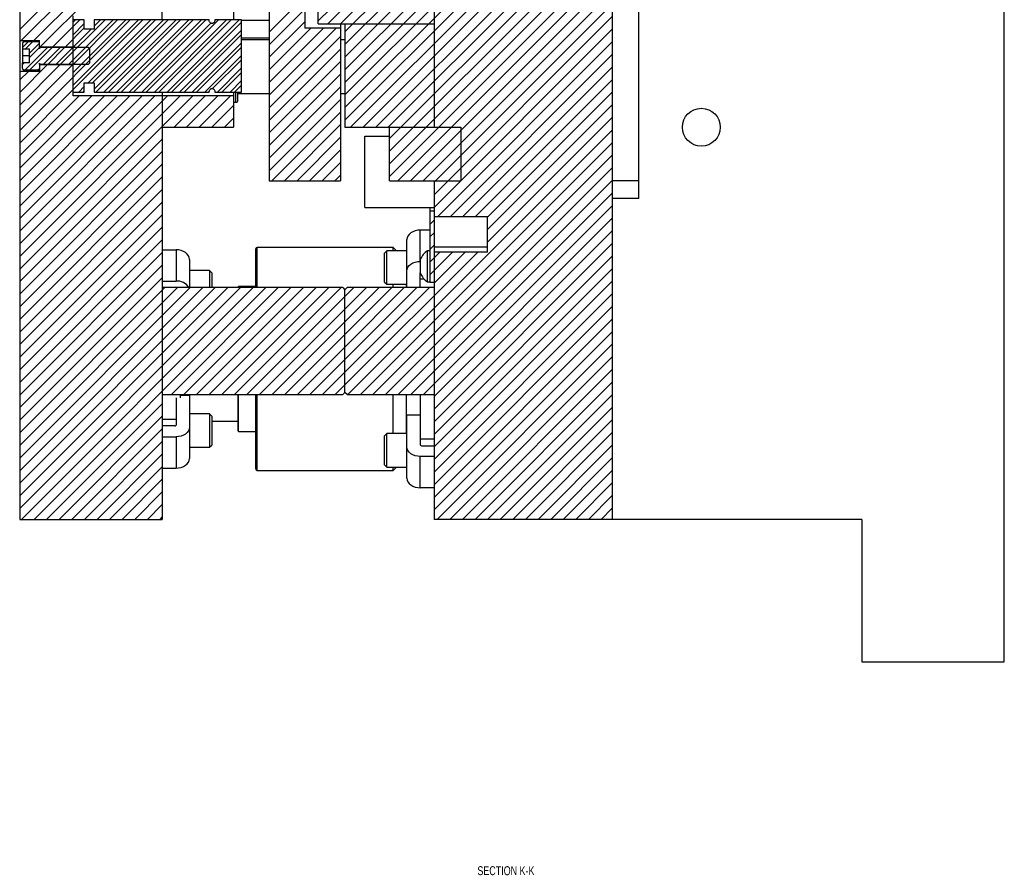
# Model space of a CAD drawing. Header units: inches. Extents: x 1687 to 2505, y -239 to -56.
# Tile 137 of 166: x 1863 to 1877, y -179 to -167. Entities that reach past the tile are written whole.
import ezdxf

# ---------------------------------------------------------------- set-up
doc = ezdxf.new("R2010")
doc.units = ezdxf.units.IN
doc.header["$LTSCALE"] = 0.5
doc.header["$MEASUREMENT"] = 0
for name, color, linetype in [('SID-M-D', 42, 'Continuous'), ('SID-M-F', 202, 'Continuous'), ('SID-M-S', 105, 'Continuous')]:
    doc.layers.add(name, color=color, linetype=linetype)
doc.styles.add('SLDTEXTSTYLE0', font='TXT', dxfattribs={"width": 0.595745})

msp = doc.modelspace()

# ---------------------------------------------------------------- linework, layer by layer
at = {"layer": 'SID-M-F', "linetype": 'Continuous'}
for p, q in [((1863.49939, -167.43958), (1867.92648, -163.01249)), ((1863.52192, -167.59382), (1867.94879, -163.16695)), ((1863.6987, -167.59382), (1868.00365, -163.28887)), ((1863.78633, -167.68297), (1868.08112, -163.38817)), ((1868.06238, -168.71022), (1871.81238, -164.96022)), ((1868.13983, -168.80955), (1871.81238, -165.137)), ((1868.3166, -168.80955), (1871.81238, -165.31377)), ((1868.49338, -168.80955), (1871.81238, -165.49055)), ((1868.67016, -168.80955), (1871.81238, -165.66733)), ((1868.68738, -168.9691), (1871.81238, -165.8441)), ((1868.68738, -169.14588), (1871.81238, -166.02088)), ((1868.68738, -169.32266), (1871.81238, -166.19766)), ((1868.06238, -168.00311), (1869.65594, -166.40955)), ((1868.06238, -168.17989), (1869.83272, -166.40955)), ((1868.06238, -168.35667), (1870.0095, -166.40955)), ((1868.06238, -168.53344), (1870.18627, -166.40955)), ((1868.68738, -169.49943), (1871.81238, -166.37443)), ((1868.80404, -169.55955), (1871.81238, -166.55121)), ((1867.68738, -167.31745), (1868.39528, -166.60955)), ((1867.82206, -167.35955), (1868.57206, -166.60955)), ((1867.99884, -167.35955), (1868.74884, -166.60955)), ((1868.06238, -167.47278), (1868.92561, -166.60955)), ((1868.06238, -167.64956), (1869.10239, -166.60955)), ((1868.52917, -167.35955), (1869.27917, -166.60955)), ((1868.98082, -169.55955), (1871.81238, -166.72799)), ((1866.99939, -167.47512), (1867.49939, -166.97512)), ((1869.15759, -169.55955), (1871.81238, -166.90477)), ((1869.31238, -169.58154), (1871.81238, -167.08154)), ((1866.99939, -167.65189), (1867.49939, -167.15189)), ((1869.31238, -169.75832), (1871.81238, -167.25832)), ((1863.49939, -168.8538), (1865.04977, -167.30341)), ((1863.9631, -167.68297), (1864.34266, -167.30341)), ((1864.07346, -167.92617), (1864.69622, -167.30341)), ((1864.18774, -167.92617), (1864.81049, -167.30341)), ((1864.2486, -167.92781), (1864.87299, -167.30341)), ((1864.2486, -168.28136), (1865.22655, -167.30341)), ((1864.2486, -167.33498), (1864.28016, -167.30341)), ((1864.2486, -168.04208), (1864.98727, -167.30341)), ((1864.2486, -168.21886), (1865.16405, -167.30341)), ((1864.2486, -167.51175), (1864.40608, -167.35427)), ((1864.45804, -168.1862), (1865.34082, -167.30341)), ((1864.52054, -168.1862), (1865.40332, -167.30341)), ((1864.54387, -167.39325), (1864.63372, -167.30341)), ((1864.54387, -168.27714), (1865.5176, -167.30341)), ((1864.56782, -168.31569), (1865.5801, -167.30341)), ((1864.6821, -168.31569), (1865.69438, -167.30341)), ((1864.7446, -168.31569), (1865.75688, -167.30341)), ((1864.85888, -168.31569), (1865.87115, -167.30341)), ((1864.92138, -168.31569), (1865.93365, -167.30341)), ((1865.03565, -168.31569), (1866.04793, -167.30341)), ((1865.09815, -168.31569), (1866.11043, -167.30341)), ((1865.21243, -168.31569), (1866.17994, -167.34818)), ((1865.27493, -168.31569), (1866.28721, -167.30341)), ((1865.38921, -168.31569), (1866.40148, -167.30341)), ((1865.45171, -168.31569), (1866.46398, -167.30341)), ((1865.56598, -168.31569), (1866.57826, -167.30341)), ((1865.62848, -168.31569), (1866.6108, -167.33337)), ((1866.99939, -167.82867), (1867.49939, -167.32867)), ((1868.06238, -167.82634), (1868.52917, -167.35955)), ((1864.13988, -167.68297), (1864.40608, -167.41677)), ((1864.2486, -167.68853), (1864.50423, -167.4329)), ((1865.74276, -168.31569), (1866.6108, -167.44765)), ((1865.80526, -168.31569), (1866.6108, -167.51015)), ((1866.99939, -168.00545), (1867.58528, -167.41955)), ((1866.99939, -168.18222), (1867.76206, -167.41955)), ((1866.99939, -168.359), (1867.93884, -167.41955)), ((1866.99939, -168.53578), (1867.99939, -167.53578)), ((1869.31238, -169.9351), (1871.81238, -167.4351)), ((1863.53994, -167.69008), (1863.61643, -167.61359)), ((1863.5814, -167.71112), (1863.67893, -167.61359)), ((1863.63836, -167.76844), (1863.77616, -167.63064)), ((1865.91954, -168.31569), (1866.6108, -167.62442)), ((1865.98204, -168.31569), (1866.6108, -167.68692)), ((1869.3647, -170.05955), (1871.81238, -167.61187)), ((1863.57807, -168.00551), (1863.89065, -167.69293)), ((1863.63836, -167.83094), (1863.77637, -167.69293)), ((1863.64057, -168.00551), (1863.95315, -167.69293)), ((1863.83418, -167.92617), (1864.06742, -167.69293)), ((1863.89668, -167.92617), (1864.12992, -167.69293)), ((1864.01096, -167.92617), (1864.2442, -167.69293)), ((1866.09631, -168.31569), (1866.6108, -167.8012)), ((1866.99939, -168.71255), (1867.99939, -167.71255)), ((1869.54148, -170.05955), (1871.81238, -167.78865)), ((1863.49939, -168.32347), (1863.88672, -167.93613)), ((1863.49939, -168.50024), (1864.0635, -167.93613)), ((1863.49939, -168.67702), (1864.24028, -167.93613)), ((1863.53994, -167.92936), (1863.56132, -167.90797)), ((1866.20628, -168.26822), (1866.6108, -167.8637)), ((1866.99939, -168.88933), (1867.99939, -167.88933)), ((1869.71825, -170.05955), (1871.81238, -167.96543)), ((1863.49939, -168.14669), (1863.6208, -168.02528)), ((1863.75484, -168.00551), (1863.77616, -167.98419)), ((1866.27309, -168.31569), (1866.6108, -167.97798)), ((1866.33559, -168.31569), (1866.6108, -168.04048)), ((1866.99939, -169.06611), (1867.99939, -168.06611)), ((1864.32855, -168.31569), (1864.40608, -168.23816)), ((1866.44987, -168.31569), (1866.6108, -168.15475)), ((1866.51237, -168.31569), (1866.6108, -168.21725)), ((1869.89503, -170.05955), (1871.81238, -168.1422)), ((1863.49939, -169.03057), (1864.2486, -168.28136)), ((1863.49939, -169.20735), (1864.33594, -168.3708)), ((1863.49939, -169.38413), (1864.51271, -168.3708)), ((1863.49939, -169.5609), (1864.68949, -168.3708)), ((1863.49939, -169.73768), (1864.86627, -168.3708)), ((1863.49939, -169.91446), (1865.04304, -168.3708)), ((1863.49939, -170.09123), (1865.21982, -168.3708)), ((1863.49939, -170.26801), (1865.3966, -168.3708)), ((1863.49939, -170.44479), (1865.57337, -168.3708)), ((1863.49939, -170.62156), (1865.75015, -168.3708)), ((1863.49939, -170.79834), (1865.92693, -168.3708)), ((1864.39105, -168.31569), (1864.40608, -168.30066)), ((1865.66495, -168.80955), (1866.1037, -168.3708)), ((1865.84173, -168.80955), (1866.28048, -168.3708)), ((1866.01851, -168.80955), (1866.45726, -168.3708)), ((1866.99939, -169.24288), (1867.99939, -168.24288)), ((1870.06238, -170.06898), (1871.81238, -168.31898)), ((1866.19528, -168.80955), (1866.49939, -168.50545)), ((1866.99939, -169.41966), (1867.99939, -168.41966)), ((1870.06238, -170.24576), (1871.81238, -168.49576)), ((1867.03627, -169.55955), (1867.99939, -168.59644)), ((1866.37206, -168.80955), (1866.49939, -168.68222)), ((1867.21305, -169.55955), (1867.99939, -168.77321)), ((1870.06238, -170.42253), (1871.81238, -168.67253)), ((1868.10214, -172.55955), (1871.81238, -168.84931)), ((1863.49939, -170.97512), (1865.49939, -168.97512)), ((1867.38983, -169.55955), (1867.99939, -168.94999)), ((1868.27891, -172.55955), (1871.81238, -169.02609)), ((1863.49939, -171.15189), (1865.49939, -169.15189)), ((1867.5666, -169.55955), (1867.99939, -169.12677)), ((1868.45569, -172.55955), (1871.81238, -169.20286)), ((1863.49939, -171.32867), (1865.49939, -169.32867)), ((1867.74338, -169.55955), (1867.99939, -169.30354)), ((1867.92016, -169.55955), (1867.99939, -169.48032)), ((1868.63247, -172.55955), (1871.81238, -169.37964)), ((1863.49939, -171.50545), (1865.49939, -169.50545)), ((1868.80924, -172.55955), (1871.81238, -169.55642)), ((1863.49939, -171.68222), (1865.49939, -169.68222)), ((1868.98602, -172.55955), (1871.81238, -169.73319)), ((1863.49939, -171.859), (1865.49939, -169.859)), ((1863.49939, -172.03578), (1865.49939, -170.03578)), ((1869.1628, -172.55955), (1871.81238, -169.90997)), ((1869.25238, -169.9951), (1869.26292, -169.98455)), ((1869.25238, -170.17187), (1869.31238, -170.11187)), ((1869.31238, -172.58675), (1871.81238, -170.08675)), ((1863.49939, -172.21255), (1865.49939, -170.21255)), ((1869.25238, -170.34865), (1869.31238, -170.28865)), ((1869.31238, -172.76352), (1871.81238, -170.26352)), ((1863.49939, -172.38933), (1865.49939, -170.38933)), ((1869.31238, -172.9403), (1871.81238, -170.4403)), ((1863.49939, -172.56611), (1865.49939, -170.56611)), ((1868.06238, -172.42253), (1869.92536, -170.55955)), ((1869.25238, -170.52543), (1869.31238, -170.46543)), ((1869.25238, -170.7022), (1869.39503, -170.55955)), ((1869.25238, -170.87898), (1869.57181, -170.55955)), ((1869.31238, -170.99576), (1869.74858, -170.55955)), ((1869.31238, -173.11708), (1871.81238, -170.61708)), ((1863.49939, -172.74288), (1865.49939, -170.74288)), ((1869.31238, -173.29385), (1871.81238, -170.79385)), ((1863.49939, -172.91966), (1865.49939, -170.91966)), ((1869.31238, -173.47063), (1871.81238, -170.97063)), ((1863.49939, -173.09644), (1865.53627, -171.05955)), ((1863.49939, -173.27321), (1865.71305, -171.05955)), ((1863.49939, -173.44999), (1865.88983, -171.05955)), ((1863.49939, -173.62677), (1866.0666, -171.05955)), ((1863.49939, -173.80354), (1866.24338, -171.05955)), ((1863.49939, -173.98032), (1866.42016, -171.05955)), ((1863.49939, -174.1571), (1866.59693, -171.05955)), ((1863.52371, -174.30955), (1866.77371, -171.05955)), ((1863.70049, -174.30955), (1866.95049, -171.05955)), ((1865.62726, -172.55955), (1867.12726, -171.05955)), ((1865.80404, -172.55955), (1867.30404, -171.05955)), ((1865.98082, -172.55955), (1867.48082, -171.05955)), ((1866.15759, -172.55955), (1867.65759, -171.05955)), ((1866.33437, -172.55955), (1867.83437, -171.05955)), ((1866.51115, -172.55955), (1868.01115, -171.05955)), ((1868.06238, -171.1851), (1868.18792, -171.05955)), ((1868.06238, -171.36187), (1868.3647, -171.05955)), ((1868.06238, -171.53865), (1868.54148, -171.05955)), ((1868.06238, -171.71543), (1868.71825, -171.05955)), ((1868.06238, -171.8922), (1868.89503, -171.05955)), ((1868.06238, -172.06898), (1869.07181, -171.05955)), ((1868.06238, -172.24576), (1869.24858, -171.05955)), ((1866.68792, -172.55955), (1868.06189, -171.18559)), ((1869.31238, -173.64741), (1871.81238, -171.14741)), ((1866.8647, -172.55955), (1868.06189, -171.36236)), ((1869.31238, -173.82418), (1871.81238, -171.32418)), ((1867.04148, -172.55955), (1868.06189, -171.53914)), ((1869.31238, -174.00096), (1871.81238, -171.50096)), ((1869.31238, -174.17774), (1871.81238, -171.67774)), ((1867.21825, -172.55955), (1868.06189, -171.71592)), ((1867.39503, -172.55955), (1868.06189, -171.89269)), ((1869.35734, -174.30955), (1871.81238, -171.85451)), ((1867.57181, -172.55955), (1868.06189, -172.06947)), ((1869.53412, -174.30955), (1871.81238, -172.03129)), ((1867.74858, -172.55955), (1868.06189, -172.24625)), ((1869.71089, -174.30955), (1871.81238, -172.20807)), ((1869.88767, -174.30955), (1871.81238, -172.38484)), ((1867.92536, -172.55955), (1868.06189, -172.42302)), ((1870.06445, -174.30955), (1871.81238, -172.56162)), ((1863.87726, -174.30955), (1865.49939, -172.68743)), ((1870.24122, -174.30955), (1871.81238, -172.7384)), ((1864.05404, -174.30955), (1865.49939, -172.8642)), ((1870.418, -174.30955), (1871.81238, -172.91517)), ((1864.23082, -174.30955), (1865.49939, -173.04098)), ((1870.59478, -174.30955), (1871.81238, -173.09195)), ((1864.40759, -174.30955), (1865.49939, -173.21776)), ((1870.77155, -174.30955), (1871.81238, -173.26873)), ((1864.58437, -174.30955), (1865.49939, -173.39453)), ((1870.94833, -174.30955), (1871.81238, -173.4455)), ((1864.76115, -174.30955), (1865.49939, -173.57131)), ((1871.12511, -174.30955), (1871.81238, -173.62228)), ((1864.93792, -174.30955), (1865.49939, -173.74809)), ((1871.30188, -174.30955), (1871.81238, -173.79906)), ((1865.1147, -174.30955), (1865.49939, -173.92486)), ((1871.47866, -174.30955), (1871.81238, -173.97583)), ((1865.29148, -174.30955), (1865.49939, -174.10164)), ((1871.65544, -174.30955), (1871.81238, -174.15261)), ((1865.46825, -174.30955), (1865.49939, -174.27842))]:
    msp.add_line(p, q, dxfattribs=at)
at = {"layer": 'SID-M-S'}
for p, q in [((1863.49939, -150.30955), (1863.49939, -174.30955)), ((1871.81238, -150.30955), (1871.81238, -174.30955)), ((1865.49939, -167.30341), (1865.49939, -162.27694)), ((1877.31238, -176.30955), (1877.31238, -162.81455)), ((1872.18738, -169.80955), (1872.18738, -163.50955)), ((1869.31238, -166.35955), (1869.31238, -168.80955)), ((1866.49939, -166.60855), (1866.49939, -167.30341)), ((1866.99939, -166.60855), (1866.99939, -169.55955)), ((1867.49939, -166.60855), (1867.49939, -167.41955)), ((1867.68738, -167.35955), (1867.68738, -166.60955)), ((1864.2486, -168.3708), (1864.2486, -167.2483)), ((1864.40608, -167.30341), (1864.2486, -167.30341)), ((1864.40608, -167.4329), (1864.40608, -167.30341)), ((1864.54387, -167.30341), (1864.54387, -167.4329)), ((1866.15613, -167.30341), (1864.54387, -167.30341)), ((1866.6108, -167.30341), (1866.23871, -167.30341)), ((1866.6108, -168.31569), (1866.6108, -167.30341)), ((1866.6108, -167.30955), (1866.99939, -167.30955)), ((1867.68738, -167.35955), (1869.31238, -167.35955)), ((1867.99939, -167.35955), (1867.99939, -169.55955)), ((1868.06238, -167.35955), (1868.06238, -168.80955)), ((1864.54387, -167.4329), (1864.40608, -167.4329)), ((1867.99939, -167.41955), (1867.49939, -167.41955)), ((1863.49939, -167.59382), (1863.77616, -167.59382)), ((1863.53994, -167.63238), (1863.53994, -167.90797)), ((1863.77616, -167.6127), (1863.55962, -167.6127)), ((1863.55962, -167.61359), (1863.55962, -167.6127)), ((1863.77616, -167.61359), (1863.55962, -167.61359)), ((1863.77616, -167.69293), (1863.77616, -167.59382)), ((1863.77616, -167.68297), (1864.2486, -167.68297)), ((1866.99939, -167.55955), (1866.6108, -167.55955)), ((1866.99939, -167.58455), (1866.6108, -167.58455)), ((1868.06238, -167.58455), (1867.99939, -167.58455)), ((1863.53994, -167.71112), (1863.63836, -167.71112)), ((1863.63836, -167.80955), (1863.53994, -167.80955)), ((1863.63836, -167.90797), (1863.63836, -167.71112)), ((1863.77655, -167.69144), (1863.77616, -167.69144)), ((1863.77655, -167.69293), (1863.77616, -167.69293)), ((1863.77655, -167.70837), (1863.77655, -167.69144)), ((1863.78372, -167.69144), (1863.77808, -167.70693)), ((1863.78372, -167.69293), (1863.77808, -167.70865)), ((1863.77808, -167.70865), (1863.77808, -167.70693)), ((1864.2486, -167.69144), (1863.78372, -167.69144)), ((1863.78372, -167.69293), (1863.78372, -167.69144)), ((1864.46513, -167.69293), (1863.78372, -167.69293)), ((1864.48482, -167.71292), (1864.46513, -167.69293)), ((1864.48482, -167.90618), (1864.48482, -167.71292)), ((1863.63836, -167.90797), (1863.53994, -167.90797)), ((1863.53994, -167.98671), (1863.53994, -167.90797)), ((1863.77616, -167.92617), (1863.77655, -167.92617)), ((1863.77616, -167.92617), (1863.77616, -168.02528)), ((1863.77616, -167.92766), (1863.77655, -167.92766)), ((1864.2486, -167.93613), (1863.77616, -167.93613)), ((1863.77655, -167.92766), (1863.77655, -167.91073)), ((1863.77808, -167.91045), (1863.78372, -167.92617)), ((1863.77808, -167.91217), (1863.77808, -167.91045)), ((1863.77808, -167.91217), (1863.78372, -167.92766)), ((1863.78372, -167.92617), (1864.46513, -167.92617)), ((1863.78372, -167.92766), (1863.78372, -167.92617)), ((1863.78372, -167.92766), (1864.2486, -167.92766)), ((1864.46513, -167.92617), (1864.48482, -167.90618)), ((1863.77616, -168.02528), (1863.49939, -168.02528)), ((1863.55962, -168.00551), (1863.77616, -168.00551)), ((1863.55962, -168.0064), (1863.55962, -168.00551)), ((1863.55962, -168.0064), (1863.77616, -168.0064)), ((1864.40608, -168.1862), (1864.54387, -168.1862)), ((1864.40608, -168.31569), (1864.40608, -168.1862)), ((1864.54387, -168.1862), (1864.54387, -168.31569)), ((1864.2486, -168.31569), (1864.40608, -168.31569)), ((1866.49939, -168.3708), (1864.2486, -168.3708)), ((1864.54387, -168.31569), (1866.15613, -168.31569)), ((1865.49939, -168.31968), (1865.49939, -174.30955)), ((1866.23871, -168.31569), (1866.6108, -168.31569)), ((1866.49939, -168.31569), (1866.49939, -168.80955)), ((1866.53189, -168.45955), (1866.53189, -168.31569)), ((1866.56189, -168.42955), (1866.56189, -168.31569)), ((1866.56189, -168.33455), (1866.99939, -168.33455)), ((1867.99939, -168.33455), (1868.06238, -168.33455)), ((1866.49939, -168.45955), (1866.53189, -168.45955)), ((1865.49939, -168.80955), (1866.49939, -168.80955)), ((1868.06238, -168.80955), (1869.68738, -168.80955)), ((1868.68738, -169.55955), (1868.68738, -168.80955)), ((1869.68738, -168.80955), (1869.68738, -169.55955)), ((1868.34238, -169.93455), (1868.34238, -168.93455)), ((1868.34238, -168.93455), (1868.68738, -168.93455)), ((1866.99939, -169.55955), (1867.99939, -169.55955)), ((1868.68738, -169.55955), (1869.68738, -169.55955)), ((1869.31238, -169.55955), (1869.31238, -174.30955)), ((1872.18738, -169.55955), (1871.81238, -169.55955)), ((1872.18738, -169.80955), (1871.81238, -169.80955)), ((1868.34238, -169.93455), (1869.31238, -169.93455)), ((1869.25238, -169.93455), (1869.25238, -170.98455)), ((1869.31238, -169.98455), (1869.25238, -169.98455)), ((1869.31238, -170.05955), (1870.06238, -170.05955)), ((1870.06238, -170.55955), (1870.06238, -170.05955)), ((1868.96223, -170.31193), (1868.94476, -170.33504)), ((1868.98573, -170.29168), (1868.96223, -170.31193)), ((1869.01437, -170.27506), (1868.98573, -170.29168)), ((1869.04705, -170.26271), (1869.01437, -170.27506)), ((1869.08251, -170.25511), (1869.04705, -170.26271)), ((1869.11938, -170.25254), (1869.08251, -170.25511)), ((1869.11938, -170.69094), (1869.11938, -170.25254)), ((1869.25238, -170.25254), (1869.11938, -170.25254)), ((1868.93401, -170.36011), (1868.93038, -170.38618)), ((1868.93038, -171.05955), (1868.93038, -170.38618)), ((1868.94476, -170.33504), (1868.93401, -170.36011)), ((1865.49939, -170.52875), (1865.69239, -170.52875)), ((1865.69239, -170.52875), (1865.69239, -170.96715)), ((1865.72926, -170.53132), (1865.69239, -170.52875)), ((1865.76471, -170.53892), (1865.72926, -170.53132)), ((1865.79739, -170.55127), (1865.76471, -170.53892)), ((1865.82603, -170.56789), (1865.79739, -170.55127)), ((1865.84953, -170.58814), (1865.82603, -170.56789)), ((1865.867, -170.61125), (1865.84953, -170.58814)), ((1866.81238, -171.05955), (1866.81238, -170.51705)), ((1868.73888, -170.49705), (1866.83238, -170.49705)), ((1866.83238, -171.05955), (1866.83238, -170.49705)), ((1868.64913, -170.54354), (1868.61788, -170.57479)), ((1868.61788, -170.98104), (1868.61788, -170.57479)), ((1868.93038, -170.54354), (1868.64913, -170.54354)), ((1868.64913, -171.01229), (1868.64913, -170.54354)), ((1868.78537, -170.54354), (1868.73888, -170.49705)), ((1868.73888, -170.54354), (1868.73888, -170.49705)), ((1869.25238, -170.54105), (1869.22138, -170.54105)), ((1869.22138, -170.97805), (1869.22138, -170.54105)), ((1870.06238, -170.48928), (1869.31238, -170.48928)), ((1870.06238, -170.55955), (1869.31238, -170.55955)), ((1865.87775, -170.63632), (1865.867, -170.61125)), ((1865.88139, -170.66239), (1865.87775, -170.63632)), ((1865.88139, -170.66239), (1865.88139, -171.05955)), ((1868.98573, -170.73009), (1869.01437, -170.71347)), ((1869.01437, -170.71347), (1869.04705, -170.70112)), ((1869.04705, -170.70112), (1869.08251, -170.69351)), ((1869.08251, -170.69351), (1869.11938, -170.69094)), ((1869.12038, -170.69094), (1869.11938, -170.69094)), ((1869.12038, -170.85705), (1869.12038, -170.66205)), ((1866.16264, -170.81975), (1865.88139, -170.81975)), ((1866.19389, -170.851), (1866.16264, -170.81975)), ((1866.16264, -170.81975), (1866.16264, -171.05955)), ((1866.19389, -170.851), (1866.19389, -171.05955)), ((1868.93038, -170.82459), (1868.93401, -170.79851)), ((1868.93401, -170.79851), (1868.94476, -170.77344)), ((1868.94476, -170.77344), (1868.96223, -170.75034)), ((1868.96223, -170.75034), (1868.98573, -170.73009)), ((1869.11938, -170.85535), (1869.11971, -170.85293)), ((1869.11938, -171.05955), (1869.11938, -170.85535)), ((1869.11971, -170.85293), (1869.12038, -170.85122)), ((1865.49939, -170.96715), (1865.69239, -170.96715)), ((1868.61788, -170.98104), (1868.64913, -171.01229)), ((1869.11938, -170.93417), (1869.16979, -170.93417)), ((1869.22138, -170.97805), (1869.25238, -170.97805)), ((1869.25238, -170.98455), (1869.31238, -170.98455)), ((1868.03189, -171.05955), (1865.49939, -171.05955)), ((1866.56238, -171.05955), (1866.56238, -171.0518)), ((1866.81238, -171.04392), (1866.57025, -171.04392)), ((1866.57025, -171.05955), (1866.57025, -171.04392)), ((1868.03189, -171.05955), (1868.06189, -171.08955)), ((1868.06189, -172.52955), (1868.06189, -171.08955)), ((1868.06238, -171.08955), (1868.09238, -171.05955)), ((1868.06238, -172.52955), (1868.06238, -171.08955)), ((1869.31238, -171.05955), (1868.09238, -171.05955)), ((1868.64913, -171.01229), (1868.93038, -171.01229)), ((1868.73888, -171.05955), (1868.73888, -171.01229)), ((1868.92638, -171.05955), (1868.92638, -171.01229)), ((1865.49939, -172.55955), (1868.03189, -172.55955)), ((1865.69239, -172.60504), (1865.69239, -172.98754)), ((1865.74939, -172.55955), (1865.74939, -172.60504)), ((1865.88139, -172.57232), (1865.74939, -172.57232)), ((1865.88139, -172.57232), (1865.88139, -173.45671)), ((1866.56238, -173.0673), (1866.56238, -172.55955)), ((1866.57025, -173.07517), (1866.57025, -172.55955)), ((1866.81238, -173.60205), (1866.81238, -172.55955)), ((1866.83238, -173.62205), (1866.83238, -172.55955)), ((1868.06189, -172.52955), (1868.03189, -172.55955)), ((1868.09238, -172.55955), (1868.06238, -172.52955)), ((1868.09238, -172.55955), (1869.31238, -172.55955)), ((1868.73888, -173.10681), (1868.73888, -172.55955)), ((1868.92638, -173.10681), (1868.92638, -172.55955)), ((1869.11938, -172.55955), (1869.11938, -173.26375)), ((1865.69239, -172.90872), (1865.49939, -172.90872)), ((1866.16264, -172.8306), (1865.88139, -172.8306)), ((1866.19389, -172.86185), (1866.16264, -172.8306)), ((1866.16264, -172.8306), (1866.16264, -173.29935)), ((1866.19389, -172.86185), (1866.19389, -173.2681)), ((1866.19389, -172.93455), (1866.56238, -172.93455)), ((1869.11938, -172.84853), (1868.93038, -172.84853)), ((1868.93038, -173.73292), (1868.93038, -172.84853)), ((1865.67489, -172.99992), (1865.49939, -172.99992)), ((1865.867, -173.06944), (1865.84953, -173.09255)), ((1865.87775, -173.04437), (1865.867, -173.06944)), ((1865.88139, -173.0183), (1865.87775, -173.04437)), ((1866.57025, -173.07517), (1866.81238, -173.07517)), ((1865.49939, -173.15194), (1865.69239, -173.15194)), ((1865.72926, -173.14938), (1865.69239, -173.15194)), ((1865.69239, -173.15194), (1865.69239, -173.59035)), ((1865.76471, -173.14177), (1865.72926, -173.14938)), ((1865.79739, -173.12942), (1865.76471, -173.14177)), ((1865.82603, -173.1128), (1865.79739, -173.12942)), ((1865.84953, -173.09255), (1865.82603, -173.1128)), ((1868.64913, -173.10681), (1868.61788, -173.13806)), ((1868.61788, -173.54431), (1868.61788, -173.13806)), ((1868.93038, -173.10681), (1868.64913, -173.10681)), ((1868.64913, -173.57556), (1868.64913, -173.10681)), ((1869.31238, -173.18493), (1869.11938, -173.18493)), ((1865.88139, -173.29935), (1866.16264, -173.29935)), ((1866.16264, -173.29935), (1866.19389, -173.2681)), ((1868.93401, -173.32058), (1868.93038, -173.29451)), ((1868.94476, -173.34565), (1868.93401, -173.32058)), ((1868.96223, -173.36876), (1868.94476, -173.34565)), ((1869.13688, -173.27613), (1869.31238, -173.27613)), ((1865.867, -173.50785), (1865.87775, -173.48278)), ((1865.87775, -173.48278), (1865.88139, -173.45671)), ((1868.98573, -173.38901), (1868.96223, -173.36876)), ((1869.01437, -173.40563), (1868.98573, -173.38901)), ((1869.04705, -173.41798), (1869.01437, -173.40563)), ((1869.08251, -173.42559), (1869.04705, -173.41798)), ((1869.11938, -173.42815), (1869.08251, -173.42559)), ((1869.31238, -173.42815), (1869.11938, -173.42815)), ((1869.11938, -173.86656), (1869.11938, -173.42815)), ((1865.49939, -173.59035), (1865.69239, -173.59035)), ((1865.69239, -173.59035), (1865.72926, -173.58778)), ((1865.72926, -173.58778), (1865.76471, -173.58018)), ((1865.76471, -173.58018), (1865.79739, -173.56783)), ((1865.79739, -173.56783), (1865.82603, -173.55121)), ((1865.82603, -173.55121), (1865.84953, -173.53096)), ((1865.84953, -173.53096), (1865.867, -173.50785)), ((1866.83238, -173.62205), (1868.73888, -173.62205)), ((1868.61788, -173.54431), (1868.64913, -173.57556)), ((1868.64913, -173.57556), (1868.93038, -173.57556)), ((1868.73888, -173.62205), (1868.78537, -173.57556)), ((1868.73888, -173.62205), (1868.73888, -173.57556)), ((1868.93038, -173.73292), (1868.93401, -173.75899)), ((1868.93401, -173.75899), (1868.94476, -173.78406)), ((1868.94476, -173.78406), (1868.96223, -173.80717)), ((1868.96223, -173.80717), (1868.98573, -173.82742)), ((1868.98573, -173.82742), (1869.01437, -173.84404)), ((1869.01437, -173.84404), (1869.04705, -173.85639)), ((1869.04705, -173.85639), (1869.08251, -173.86399)), ((1869.08251, -173.86399), (1869.11938, -173.86656)), ((1869.31238, -173.86656), (1869.11938, -173.86656)), ((1863.49939, -174.30955), (1865.49939, -174.30955)), ((1875.31238, -174.30955), (1869.31238, -174.30955)), ((1875.31238, -174.30955), (1875.31238, -176.30955)), ((1875.31238, -176.30955), (1877.31238, -176.30955))]:
    msp.add_line(p, q, dxfattribs=at)
msp.add_circle((1873.06238, -168.80955), 0.26565, dxfattribs=at)
for centre, radius, start, end in [((1863.55962, -167.63238), 0.01969, 90, 180), ((1863.77734, -167.70666), 0.000787, 180, 340), ((1863.77734, -167.91244), 0.000787, 20, 180), ((1863.55962, -167.98671), 0.01969, 180, 270), ((1866.53189, -168.42955), 0.03, 270, 0), ((1866.83238, -170.51705), 0.02, 90, 180), ((1869.36913, -170.76703), 0.27, 123.177536, 157.118233), ((1869.36913, -170.75206), 0.27, 202.881767, 236.822464), ((1865.71074, -171.15254), 0.18629, 29.944291, 95.653417), ((1866.57025, -171.0518), 0.00787, 90, 180), ((1865.67707, -172.98445), 0.01562, 261.950533, 348.578246), ((1866.57025, -173.0673), 0.00787, 180, 270), ((1869.13469, -173.26066), 0.01562, 191.421754, 278.049467), ((1866.83238, -173.60205), 0.02, 180, 270)]:
    msp.add_arc(centre, radius, start, end, dxfattribs=at)
for points, knots in [([(1866.23871, -167.30341), (1866.23804, -167.30913), (1866.23654, -167.32196), (1866.22763, -167.33841), (1866.21518, -167.34914), (1866.203, -167.35352), (1866.1917, -167.35348), (1866.18102, -167.34961), (1866.1705, -167.34163), (1866.16174, -167.32901), (1866.15709, -167.31521), (1866.15638, -167.30648), (1866.15613, -167.30341)], [0, 0, 0, 0, 0.120995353, 0.271556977, 0.382323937, 0.46107678, 0.540044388, 0.615955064, 0.697188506, 0.815189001, 0.935012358, 1, 1, 1, 1]), ([(1863.55962, -167.61359), (1863.55796, -167.61371), (1863.5541, -167.614), (1863.54925, -167.61628), (1863.54479, -167.61998), (1863.54145, -167.62484), (1863.54004, -167.62985), (1863.53996, -167.63272), (1863.53994, -167.63337)], [0, 0, 0, 0, 0.16108927, 0.37416581, 0.50608849, 0.72137113, 0.93662413, 1, 1, 1, 1]), ([(1863.77808, -167.70865), (1863.77807, -167.70867), (1863.77803, -167.70877), (1863.77791, -167.70894), (1863.77769, -167.7091), (1863.77743, -167.70918), (1863.77717, -167.70917), (1863.77692, -167.70907), (1863.77672, -167.70889), (1863.77659, -167.70866), (1863.77655, -167.70847), (1863.77655, -167.70838), (1863.77655, -167.70837)], [0, 0, 0, 0, 0.02931466, 0.15290414, 0.27498845, 0.39503604, 0.51345521, 0.6313635, 0.75006397, 0.87050468, 0.99289931, 1, 1, 1, 1]), ([(1863.77655, -167.91073), (1863.77656, -167.91066), (1863.77657, -167.91051), (1863.77667, -167.91028), (1863.77683, -167.9101), (1863.77703, -167.90998), (1863.77726, -167.90991), (1863.77753, -167.90993), (1863.77777, -167.91004), (1863.77797, -167.91022), (1863.77804, -167.91037), (1863.77808, -167.91045)], [0, 0, 0, 0, 0.08649164, 0.21037214, 0.33337568, 0.41122868, 0.52934766, 0.64748421, 0.76536876, 0.8841246, 1, 1, 1, 1]), ([(1863.53994, -167.98572), (1863.53994, -167.9859), (1863.53996, -167.9883), (1863.54089, -167.99294), (1863.54434, -167.9988), (1863.54953, -168.00313), (1863.55493, -168.00524), (1863.55838, -168.00544), (1863.55962, -168.00551)], [0, 0, 0, 0, 0.01704093, 0.23359788, 0.44986056, 0.66524602, 0.87958839, 1, 1, 1, 1]), ([(1866.15613, -168.31569), (1866.1564, -168.31242), (1866.15728, -168.30204), (1866.16306, -168.28713), (1866.17374, -168.27432), (1866.1855, -168.26719), (1866.19765, -168.265), (1866.20918, -168.26733), (1866.21934, -168.27314), (1866.22914, -168.28341), (1866.23667, -168.2981), (1866.23805, -168.30999), (1866.23871, -168.31569)], [0, 0, 0, 0, 0.0691755, 0.21985754, 0.32841906, 0.41643798, 0.50493645, 0.5825492, 0.66008214, 0.74851563, 0.87949951, 1, 1, 1, 1])]:
    msp.add_open_spline(points, degree=3, knots=knots, dxfattribs=at)

# ---------------------------------------------------------------- texts
at = {"layer": 'SID-M-D', "style": 'SLDTEXTSTYLE0', "width": 0.75}
msp.add_text('SECTION K-K', height=0.125, dxfattribs=at).set_placement((1869.92025, -179.30029))

doc.saveas('drawing.dxf')
